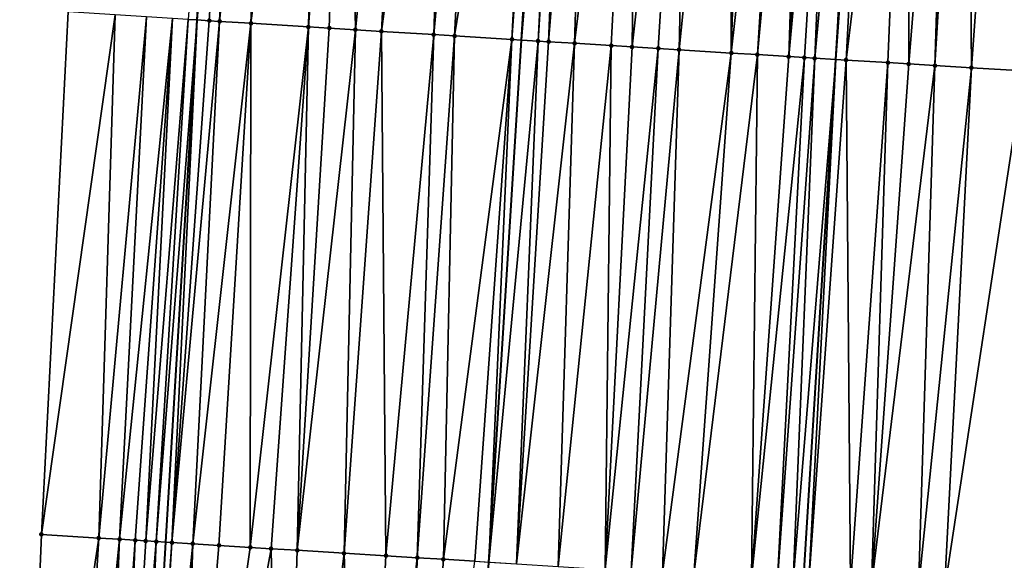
# Model space of a CAD drawing. Header units: feet. Extents: x 2004186 to 2014793, y 836912 to 864902.
# Tile 190 of 256: x 2010540 to 2010577, y 842828 to 842848. Entities that reach past the tile are written whole.
import ezdxf

# ---------------------------------------------------------------- set-up
doc = ezdxf.new("R2010")
doc.units = ezdxf.units.FT
doc.header["$LTSCALE"] = 100
doc.header["$MEASUREMENT"] = 0
for name, color, linetype, lineweight in [('EP_Travel Lane', 5, 'Continuous', 40), ('GPL_Skip Line', 2, 'Continuous', 40), ('Road Shots', 4, 'Continuous', 200), ('Road X-Section', 30, 'Continuous', 13)]:
    doc.layers.add(name, color=color, linetype=linetype, lineweight=lineweight)
doc.layers.add('I-77 SB_MM21-27-Surface-Border', color=7, linetype='Continuous')
doc.layers.add('I-77 SB_MM21-27-Surface-TIN', color=7, linetype='Continuous')

msp = doc.modelspace()

# ---------------------------------------------------------------- linework, layer by layer
at = {"layer": 'EP_Travel Lane'}
msp.add_polyline3d([(2010542.774096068, 842788.5522059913, 379.3796865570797), (2010543.963645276, 842808.5098754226, 379.7518848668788), (2010545.149812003, 842828.4681035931, 380.1181751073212), (2010546.336100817, 842848.4283859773, 380.4984601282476), (2010547.522327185, 842868.3876176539, 380.8672319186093), (2010548.708628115, 842888.3481039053, 381.2523428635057), (2010549.894953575, 842908.3090028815, 381.6242607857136), (2010551.090648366, 842928.2541677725, 381.9964959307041), (2010552.312700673, 842948.1923184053, 382.3533390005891), (2010553.552598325, 842968.1497056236, 382.7168134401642), (2010554.792512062, 842988.1073517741, 383.0992327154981), (2010556.032436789, 843008.0651748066, 383.4805229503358), (2010557.272262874, 843028.0214100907, 383.8703547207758), (2010558.512224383, 843047.9798251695, 384.2585797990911), (2010559.752005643, 843067.9353389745, 384.6486199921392)], dxfattribs=at)
at = {"layer": 'GPL_Skip Line'}
for points in [[(2010555.017611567, 842787.7945673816, 379.616245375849), (2010556.256341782, 842807.7497787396, 379.9828878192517), (2010557.496286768, 842827.7042334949, 380.3696893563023), (2010558.736399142, 842847.6613820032, 380.7375089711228), (2010559.976431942, 842867.6172499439, 381.1140713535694), (2010561.216536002, 842887.5742646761, 381.5127764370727), (2010562.456629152, 842907.531103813, 381.9165736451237), (2010563.690624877, 842927.4817220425, 382.2822516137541), (2010564.909771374, 842947.4311327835, 382.6204096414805), (2010566.120340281, 842967.3903448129, 382.990071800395), (2010567.330931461, 842987.349924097, 383.3605472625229), (2010568.54151204, 843007.309328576, 383.7448984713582), (2010569.752065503, 843027.268285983, 384.1024878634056), (2010570.962667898, 843047.2280501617, 384.4927851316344), (2010572.173120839, 843067.1853502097, 384.8866842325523), (2010573.383677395, 843087.1522644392, 385.2715111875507)], [(2010567.074007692, 842787.0495573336, 379.7938540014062), (2010568.301262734, 842807.0058712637, 380.1631374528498), (2010569.528103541, 842826.9612641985, 380.5400020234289), (2010570.755079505, 842846.9188555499, 380.924261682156), (2010571.982003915, 842866.8756083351, 381.3004749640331), (2010573.209025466, 842886.8339411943, 381.6753099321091), (2010574.43601541, 842906.7917599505, 382.0654556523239), (2010575.657376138, 842926.7499190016, 382.4511512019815), (2010576.864311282, 842946.7101793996, 382.8012259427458), (2010578.062206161, 842966.670130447, 383.1785767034), (2010579.260121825, 842986.6304278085, 383.5494018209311), (2010580.458021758, 843006.5904630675, 383.9359857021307), (2010581.655904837, 843026.5502174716, 384.3072554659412), (2010582.853830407, 843046.5106799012, 384.6838951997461), (2010584.051620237, 843066.4688805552, 385.0746810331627), (2010585.256259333, 843086.4276284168, 385.4645864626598)]]:
    msp.add_polyline3d(points, dxfattribs=at)
at = {"layer": 'I-77 SB_MM21-27-Surface-Border', "color": 3, "linetype": 'ByBlock', "lineweight": -2}
msp.add_polyline3d([(2010539.925893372, 842788.7288353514, 379.3046050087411), (2010539.556153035, 842808.7831639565, 379.6287610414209), (2010540.383786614, 842828.7637361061, 379.9813709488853), (2010541.411180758, 842848.734271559, 380.3386001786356), (2010542.238860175, 842868.7155892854, 380.7018673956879), (2010543.266247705, 842888.6860171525, 381.074548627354), (2010544.293657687, 842908.6568102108, 381.4450398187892), (2010545.314290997, 842928.6093044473, 381.8084046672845), (2010546.51963908, 842948.5434869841, 382.1727354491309), (2010547.71752524, 842968.5032927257, 382.5351870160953), (2010549.314725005, 842988.4396692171, 382.9102938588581), (2010550.91193691, 843008.3762479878, 383.2858332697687), (2010552.109750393, 843028.3348427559, 383.6687012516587), (2010553.706987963, 843048.2718491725, 384.0718290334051), (2010555.902907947, 843068.1689129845, 384.5137148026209)], dxfattribs=at)
at = {"layer": 'I-77 SB_MM21-27-Surface-TIN', "color": 128, "linetype": 'ByBlock', "lineweight": -2}
for points in [[(2010546.002336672, 842848.4491478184, 380.4859878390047), (2010546.336100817, 842848.4283859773, 380.4984601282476), (2010547.522327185, 842868.3876176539, 380.8672319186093)], [(2010548.027714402, 842868.3561743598, 380.8867968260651), (2010547.522327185, 842868.3876176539, 380.8672319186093), (2010546.336100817, 842848.4283859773, 380.4984601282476)], [(2010548.027714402, 842868.3561743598, 380.8867968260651), (2010546.336100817, 842848.4283859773, 380.4984601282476), (2010546.800793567, 842848.3994797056, 380.5158250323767)], [(2010548.027714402, 842868.3561743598, 380.8867968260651), (2010546.800793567, 842848.3994797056, 380.5158250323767), (2010547.200026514, 842848.3747188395, 380.5269619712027)], [(2010548.626563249, 842868.3190237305, 380.9043339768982), (2010548.027714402, 842868.3561743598, 380.8867968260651), (2010547.200026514, 842848.3747188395, 380.5269619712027)], [(2010549.225420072, 842868.2820028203, 380.9150322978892), (2010548.626563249, 842868.3190237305, 380.9043339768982), (2010547.200026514, 842848.3747188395, 380.5269619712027)], [(2010549.225420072, 842868.2820028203, 380.9150322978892), (2010547.200026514, 842848.3747188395, 380.5269619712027), (2010548.397742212, 842848.3007104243, 380.5462061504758)], [(2010550.223516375, 842868.2203273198, 380.9314912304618), (2010549.225420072, 842868.2820028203, 380.9150322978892), (2010548.397742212, 842848.3007104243, 380.5462061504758)], [(2010551.021991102, 842868.1709492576, 380.9466439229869), (2010550.223516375, 842868.2203273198, 380.9314912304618), (2010548.397742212, 842848.3007104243, 380.5462061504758)], [(2010551.021991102, 842868.1709492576, 380.9466439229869), (2010548.397742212, 842848.3007104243, 380.5462061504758), (2010550.593555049, 842848.1650401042, 380.5808787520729)], [(2010552.020088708, 842868.109294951, 380.9619855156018), (2010551.021991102, 842868.1709492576, 380.9466439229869), (2010550.593555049, 842848.1650401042, 380.5808787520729)], [(2010552.020088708, 842868.109294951, 380.9619855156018), (2010550.593555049, 842848.1650401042, 380.5808787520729), (2010551.392029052, 842848.1156502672, 380.5963378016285)], [(2010552.020088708, 842868.109294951, 380.9619855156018), (2010551.392029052, 842848.1156502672, 380.5963378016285), (2010552.390127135, 842848.0540037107, 380.6109732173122)], [(2010554.415521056, 842867.9612935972, 381.0004405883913), (2010552.020088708, 842868.109294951, 380.9619855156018), (2010552.390127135, 842848.0540037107, 380.6109732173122)], [(2010554.415521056, 842867.9612935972, 381.0004405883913), (2010552.390127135, 842848.0540037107, 380.6109732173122), (2010553.38822523, 842847.9923573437, 380.6255988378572)], [(2010555.01437944, 842867.924298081, 381.0098001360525), (2010554.415521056, 842867.9612935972, 381.0004405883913), (2010553.38822523, 842847.9923573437, 380.6255988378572)], [(2010556.012467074, 842867.8624815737, 381.0336929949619), (2010555.01437944, 842867.924298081, 381.0098001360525), (2010553.38822523, 842847.9923573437, 380.6255988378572)], [(2010556.012467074, 842867.8624815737, 381.0336929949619), (2010553.38822523, 842847.9923573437, 380.6255988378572), (2010555.384409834, 842847.8688761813, 380.6645859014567)], [(2010557.210180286, 842867.788432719, 381.0554604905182), (2010556.012467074, 842867.8624815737, 381.0336929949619), (2010555.384409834, 842847.8688761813, 380.6645859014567)], [(2010557.210180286, 842867.788432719, 381.0554604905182), (2010555.384409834, 842847.8688761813, 380.6645859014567), (2010556.182889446, 842847.8195775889, 380.6753304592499)], [(2010559.405979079, 842867.6525339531, 381.1028819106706), (2010557.210180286, 842867.788432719, 381.0554604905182), (2010556.182889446, 842847.8195775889, 380.6753304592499)], [(2010559.405979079, 842867.6525339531, 381.1028819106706), (2010556.182889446, 842847.8195775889, 380.6753304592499), (2010558.378682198, 842847.6835805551, 380.7268839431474)], [(2010559.80521811, 842867.6278720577, 381.1090276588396), (2010559.405979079, 842867.6525339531, 381.1028819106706), (2010558.378682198, 842847.6835805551, 380.7268839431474)], [(2010559.80521811, 842867.6278720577, 381.1090276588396), (2010558.378682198, 842847.6835805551, 380.7268839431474), (2010558.736399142, 842847.6613820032, 380.7375089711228)], [(2010559.80521811, 842867.6278720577, 381.1090276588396), (2010558.736399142, 842847.6613820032, 380.7375089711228), (2010559.976431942, 842867.6172499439, 381.1140713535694)], [(2010560.404066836, 842867.5907194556, 381.1266688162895), (2010559.976431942, 842867.6172499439, 381.1140713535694), (2010558.736399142, 842847.6613820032, 380.7375089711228)], [(2010560.404066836, 842867.5907194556, 381.1266688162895), (2010558.736399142, 842847.6613820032, 380.7375089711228), (2010559.37676242, 842847.6216434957, 380.756529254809)], [(2010560.603682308, 842867.5783227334, 381.13320934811), (2010560.404066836, 842867.5907194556, 381.1266688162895), (2010559.37676242, 842847.6216434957, 380.756529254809)], [(2010560.603682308, 842867.5783227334, 381.13320934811), (2010559.37676242, 842847.6216434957, 380.756529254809), (2010559.775998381, 842847.5969316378, 380.7651340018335)], [(2010561.402156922, 842867.5289428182, 381.1484597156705), (2010560.603682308, 842867.5783227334, 381.13320934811), (2010559.775998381, 842847.5969316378, 380.7651340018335)], [(2010561.402156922, 842867.5289428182, 381.1484597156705), (2010559.775998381, 842847.5969316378, 380.7651340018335), (2010560.774099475, 842847.5353340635, 380.7772385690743)], [(2010563.198736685, 842867.4180312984, 381.1725827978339), (2010561.402156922, 842867.5289428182, 381.1484597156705), (2010560.774099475, 842847.5353340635, 380.7772385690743)], [(2010563.198736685, 842867.4180312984, 381.1725827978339), (2010560.774099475, 842847.5353340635, 380.7772385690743), (2010562.171437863, 842847.4490463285, 380.7968268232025)], [(2010563.198736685, 842867.4180312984, 381.1725827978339), (2010562.171437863, 842847.4490463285, 380.7968268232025), (2010562.969910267, 842847.3996304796, 380.8136298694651)], [(2010565.194925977, 842867.2946263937, 381.2083424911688), (2010563.198736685, 842867.4180312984, 381.1725827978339), (2010562.969910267, 842847.3996304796, 380.8136298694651)], [(2010565.194925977, 842867.2946263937, 381.2083424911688), (2010562.969910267, 842847.3996304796, 380.8136298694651), (2010563.96800546, 842847.3379369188, 380.8306939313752)], [(2010565.194925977, 842867.2946263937, 381.2083424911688), (2010563.96800546, 842847.3379369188, 380.8306939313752), (2010564.766481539, 842847.2885808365, 380.844408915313)], [(2010566.791882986, 842867.1959931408, 381.232170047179), (2010565.194925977, 842867.2946263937, 381.2083424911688), (2010564.766481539, 842847.2885808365, 380.844408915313)], [(2010566.791882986, 842867.1959931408, 381.232170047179), (2010564.766481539, 842847.2885808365, 380.844408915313), (2010566.762677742, 842847.165288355, 380.8736471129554)], [(2010567.39074322, 842867.1590277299, 381.2399424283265), (2010566.791882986, 842867.1959931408, 381.232170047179), (2010566.762677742, 842847.165288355, 380.8736471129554)], [(2010568.987694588, 842867.0603027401, 381.2686063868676), (2010567.39074322, 842867.1590277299, 381.2399424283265), (2010566.762677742, 842847.165288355, 380.8736471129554)], [(2010568.987694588, 842867.0603027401, 381.2686063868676), (2010566.762677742, 842847.165288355, 380.8736471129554), (2010567.760765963, 842847.103481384, 380.8965709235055)], [(2010569.586552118, 842867.0232933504, 381.2786973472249), (2010568.987694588, 842867.0603027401, 381.2686063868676), (2010567.760765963, 842847.103481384, 380.8965709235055)], [(2010569.586552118, 842867.0232933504, 381.2786973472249), (2010567.760765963, 842847.103481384, 380.8965709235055), (2010568.958480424, 842847.029452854, 380.9168543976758)], [(2010570.185406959, 842866.9862402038, 381.2910951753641), (2010569.586552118, 842867.0232933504, 381.2786973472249), (2010568.958480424, 842847.029452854, 380.9168543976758)], [(2010570.784266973, 842866.9492712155, 381.2990561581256), (2010570.185406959, 842866.9862402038, 381.2910951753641), (2010568.958480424, 842847.029452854, 380.9168543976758)], [(2010570.784266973, 842866.9492712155, 381.2990561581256), (2010568.958480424, 842847.029452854, 380.9168543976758), (2010569.557336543, 842846.9924204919, 380.9279311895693)], [(2010570.784266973, 842866.9492712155, 381.2990561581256), (2010569.557336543, 842846.9924204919, 380.9279311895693), (2010569.956579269, 842846.9678186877, 380.9308496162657)], [(2010571.782379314, 842866.8878565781, 381.3017623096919), (2010570.784266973, 842866.9492712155, 381.2990561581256), (2010569.956579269, 842846.9678186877, 380.9308496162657)], [(2010571.782379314, 842866.8878565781, 381.3017623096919), (2010569.956579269, 842846.9678186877, 380.9308496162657), (2010570.755079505, 842846.9188555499, 380.924261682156)], [(2010571.782379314, 842866.8878565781, 381.3017623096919), (2010570.755079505, 842846.9188555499, 380.924261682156), (2010571.982003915, 842866.8756083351, 381.3004749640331)], [(2010572.181628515, 842866.8633600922, 381.2991876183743), (2010571.982003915, 842866.8756083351, 381.3004749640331), (2010570.755079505, 842846.9188555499, 380.924261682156)], [(2010572.181628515, 842866.8633600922, 381.2991876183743), (2010570.755079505, 842846.9188555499, 380.924261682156), (2010571.154329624, 842846.8943739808, 380.9209677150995)], [(2010573.57901714, 842866.7778894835, 381.2760949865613), (2010572.181628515, 842866.8633600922, 381.2991876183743), (2010571.154329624, 842846.8943739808, 380.9209677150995)], [(2010573.57901714, 842866.7778894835, 381.2760949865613), (2010571.154329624, 842846.8943739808, 380.9209677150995), (2010572.751344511, 842846.7966821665, 380.8956775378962)], [(2010573.57901714, 842866.7778894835, 381.2760949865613), (2010572.751344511, 842846.7966821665, 380.8956775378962), (2010573.549852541, 842846.7478458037, 380.8825393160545)], [(2010575.176027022, 842866.680116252, 381.2545819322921), (2010573.57901714, 842866.7778894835, 381.2760949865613), (2010573.549852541, 842846.7478458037, 380.8825393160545)], [(2010575.176027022, 842866.680116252, 381.2545819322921), (2010573.549852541, 842846.7478458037, 380.8825393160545), (2010574.547980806, 842846.6866901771, 380.8718090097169)], [(2010575.774904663, 842866.6434339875, 381.2474267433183), (2010575.176027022, 842866.680116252, 381.2545819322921), (2010574.547980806, 842846.6866901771, 380.8718090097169)], [(2010575.774904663, 842866.6434339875, 381.2474267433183), (2010574.547980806, 842846.6866901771, 380.8718090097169), (2010575.945361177, 842846.6010853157, 380.8561140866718)], [(2010577.371912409, 842866.5456260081, 381.2277456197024), (2010575.774904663, 842866.6434339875, 381.2474267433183), (2010575.945361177, 842846.6010853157, 380.8561140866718)], [(2010577.371912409, 842866.5456260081, 381.2277456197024), (2010575.945361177, 842846.6010853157, 380.8561140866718), (2010577.941615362, 842846.4787359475, 380.8366228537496)], [(2010543.20771664, 842848.6226462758, 380.3991217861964), (2010541.411180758, 842848.734271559, 380.3386001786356), (2010540.383786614, 842828.7637361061, 379.9813709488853)], [(2010543.20771664, 842848.6226462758, 380.3991217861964), (2010540.383786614, 842828.7637361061, 379.9813709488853), (2010542.579561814, 842828.6274535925, 380.0485966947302)], [(2010544.405410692, 842848.5482857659, 380.4365582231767), (2010543.20771664, 842848.6226462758, 380.3991217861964), (2010542.579561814, 842828.6274535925, 380.0485966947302)], [(2010544.405410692, 842848.5482857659, 380.4365582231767), (2010542.579561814, 842828.6274535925, 380.0485966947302), (2010543.378024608, 842828.5778814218, 380.0738226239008)], [(2010545.403488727, 842848.4863131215, 380.4680421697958), (2010544.405410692, 842848.5482857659, 380.4365582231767), (2010543.378024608, 842828.5778814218, 380.0738226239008)], [(2010545.403488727, 842848.4863131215, 380.4680421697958), (2010543.378024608, 842828.5778814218, 380.0738226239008), (2010543.976870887, 842828.5406890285, 380.0934369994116)], [(2010545.403488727, 842848.4863131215, 380.4680421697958), (2010543.976870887, 842828.5406890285, 380.0934369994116), (2010544.376107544, 842828.5159884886, 380.1015684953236)], [(2010546.002336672, 842848.4491478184, 380.4859878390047), (2010545.403488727, 842848.4863131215, 380.4680421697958), (2010544.376107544, 842828.5159884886, 380.1015684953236)], [(2010546.002336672, 842848.4491478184, 380.4859878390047), (2010544.376107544, 842828.5159884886, 380.1015684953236), (2010544.775347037, 842828.4913340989, 380.1072823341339)], [(2010546.002336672, 842848.4491478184, 380.4859878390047), (2010544.775347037, 842828.4913340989, 380.1072823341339), (2010546.336100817, 842848.4283859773, 380.4984601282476)], [(2010544.775347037, 842828.4913340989, 380.1072823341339), (2010545.149812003, 842828.4681035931, 380.1181751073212), (2010546.336100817, 842848.4283859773, 380.4984601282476)], [(2010545.374195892, 842828.4541835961, 380.1247021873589), (2010546.336100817, 842848.4283859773, 380.4984601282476), (2010545.149812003, 842828.4681035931, 380.1181751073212)], [(2010546.800793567, 842848.3994797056, 380.5158250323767), (2010546.336100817, 842848.4283859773, 380.4984601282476), (2010545.374195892, 842828.4541835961, 380.1247021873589)], [(2010547.200026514, 842848.3747188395, 380.5269619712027), (2010546.800793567, 842848.3994797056, 380.5158250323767), (2010545.374195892, 842828.4541835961, 380.1247021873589)], [(2010547.200026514, 842848.3747188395, 380.5269619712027), (2010545.374195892, 842828.4541835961, 380.1247021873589), (2010546.172661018, 842828.4046493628, 380.1479406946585)], [(2010548.397742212, 842848.3007104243, 380.5462061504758), (2010547.200026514, 842848.3747188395, 380.5269619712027), (2010546.172661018, 842828.4046493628, 380.1479406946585)], [(2010548.397742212, 842848.3007104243, 380.5462061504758), (2010546.172661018, 842828.4046493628, 380.1479406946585), (2010547.170751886, 842828.3428854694, 380.1689265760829)], [(2010548.397742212, 842848.3007104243, 380.5462061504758), (2010547.170751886, 842828.3428854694, 380.1689265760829), (2010548.368468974, 842828.2688996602, 380.1872541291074)], [(2010550.593555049, 842848.1650401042, 380.5808787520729), (2010548.397742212, 842848.3007104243, 380.5462061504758), (2010548.368468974, 842828.2688996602, 380.1872541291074)], [(2010550.593555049, 842848.1650401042, 380.5808787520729), (2010548.368468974, 842828.2688996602, 380.1872541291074), (2010549.166944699, 842828.2195378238, 380.2014612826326)], [(2010550.593555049, 842848.1650401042, 380.5808787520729), (2010549.166944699, 842828.2195378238, 380.2014612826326), (2010550.165039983, 842828.1578457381, 380.2186853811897)], [(2010551.392029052, 842848.1156502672, 380.5963378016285), (2010550.593555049, 842848.1650401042, 380.5808787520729), (2010550.165039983, 842828.1578457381, 380.2186853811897)], [(2010552.390127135, 842848.0540037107, 380.6109732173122), (2010551.392029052, 842848.1156502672, 380.5963378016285), (2010550.165039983, 842828.1578457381, 380.2186853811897)], [(2010552.390127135, 842848.0540037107, 380.6109732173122), (2010550.165039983, 842828.1578457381, 380.2186853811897), (2010551.961619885, 842828.0469364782, 380.2425382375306)], [(2010553.38822523, 842847.9923573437, 380.6255988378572), (2010552.390127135, 842848.0540037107, 380.6109732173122), (2010551.961619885, 842828.0469364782, 380.2425382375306)], [(2010553.38822523, 842847.9923573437, 380.6255988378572), (2010551.961619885, 842828.0469364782, 380.2425382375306), (2010553.558567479, 842827.9481500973, 380.2742376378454)], [(2010555.384409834, 842847.8688761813, 380.6645859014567), (2010553.38822523, 842847.9923573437, 380.6255988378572), (2010553.558567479, 842827.9481500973, 380.2742376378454)], [(2010555.384409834, 842847.8688761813, 380.6645859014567), (2010553.558567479, 842827.9481500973, 380.2742376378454), (2010554.7562795, 842827.8740818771, 380.2968824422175)], [(2010556.182889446, 842847.8195775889, 380.6753304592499), (2010555.384409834, 842847.8688761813, 380.6645859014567), (2010554.7562795, 842827.8740818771, 380.2968824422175)], [(2010556.182889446, 842847.8195775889, 380.6753304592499), (2010554.7562795, 842827.8740818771, 380.2968824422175), (2010555.754365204, 842827.8122339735, 380.3222693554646)], [(2010558.378682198, 842847.6835805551, 380.7268839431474), (2010556.182889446, 842847.8195775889, 380.6753304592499), (2010555.754365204, 842827.8122339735, 380.3222693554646)], [(2010558.378682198, 842847.6835805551, 380.7268839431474), (2010555.754365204, 842827.8122339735, 380.3222693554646), (2010556.952061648, 842827.73791237, 380.3581881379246)], [(2010558.378682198, 842847.6835805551, 380.7268839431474), (2010556.952061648, 842827.73791237, 380.3581881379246), (2010557.496286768, 842827.7042334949, 380.3696893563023)], [(2010558.378682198, 842847.6835805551, 380.7268839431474), (2010557.496286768, 842827.7042334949, 380.3696893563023), (2010558.736399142, 842847.6613820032, 380.7375089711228)], [(2010559.37676242, 842847.6216434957, 380.756529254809), (2010558.736399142, 842847.6613820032, 380.7375089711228), (2010557.496286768, 842827.7042334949, 380.3696893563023)], [(2010559.37676242, 842847.6216434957, 380.756529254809), (2010557.496286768, 842827.7042334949, 380.3696893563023), (2010558.549006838, 842827.6390868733, 380.3919367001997)], [(2010559.775998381, 842847.5969316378, 380.7651340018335), (2010559.37676242, 842847.6216434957, 380.756529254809), (2010558.549006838, 842827.6390868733, 380.3919367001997)], [(2010560.774099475, 842847.5353340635, 380.7772385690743), (2010559.775998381, 842847.5969316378, 380.7651340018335), (2010558.549006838, 842827.6390868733, 380.3919367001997)], [(2010560.774099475, 842847.5353340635, 380.7772385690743), (2010558.549006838, 842827.6390868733, 380.3919367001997), (2010560.145968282, 842827.5405257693, 380.4118345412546)], [(2010562.171437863, 842847.4490463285, 380.7968268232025), (2010560.774099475, 842847.5353340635, 380.7772385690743), (2010560.145968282, 842827.5405257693, 380.4118345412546)], [(2010562.171437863, 842847.4490463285, 380.7968268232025), (2010560.145968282, 842827.5405257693, 380.4118345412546), (2010561.942546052, 842827.4295818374, 380.4375037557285)], [(2010562.969910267, 842847.3996304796, 380.8136298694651), (2010562.171437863, 842847.4490463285, 380.7968268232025), (2010561.942546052, 842827.4295818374, 380.4375037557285)], [(2010563.96800546, 842847.3379369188, 380.8306939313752), (2010562.969910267, 842847.3996304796, 380.8136298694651), (2010561.942546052, 842827.4295818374, 380.4375037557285)], [(2010563.96800546, 842847.3379369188, 380.8306939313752), (2010561.942546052, 842827.4295818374, 380.4375037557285), (2010562.940637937, 842827.3678344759, 380.4576235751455)], [(2010564.766481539, 842847.2885808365, 380.844408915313), (2010563.96800546, 842847.3379369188, 380.8306939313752), (2010562.940637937, 842827.3678344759, 380.4576235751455)], [(2010564.766481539, 842847.2885808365, 380.844408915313), (2010562.940637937, 842827.3678344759, 380.4576235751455), (2010564.138358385, 842827.2939033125, 380.47308839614)], [(2010566.762677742, 842847.165288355, 380.8736471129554), (2010564.766481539, 842847.2885808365, 380.844408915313), (2010564.138358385, 842827.2939033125, 380.47308839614)], [(2010566.762677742, 842847.165288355, 380.8736471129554), (2010564.138358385, 842827.2939033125, 380.47308839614), (2010565.336078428, 842827.2199655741, 380.488897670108)], [(2010567.760765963, 842847.103481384, 380.8965709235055), (2010566.762677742, 842847.165288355, 380.8736471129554), (2010565.336078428, 842827.2199655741, 380.488897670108)], [(2010567.760765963, 842847.103481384, 380.8965709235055), (2010565.336078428, 842827.2199655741, 380.488897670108), (2010567.531884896, 842827.0841916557, 380.5294796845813)], [(2010568.958480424, 842847.029452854, 380.9168543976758), (2010567.760765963, 842847.103481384, 380.8965709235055), (2010567.531884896, 842827.0841916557, 380.5294796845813)], [(2010569.557336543, 842846.9924204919, 380.9279311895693), (2010568.958480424, 842847.029452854, 380.9168543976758), (2010567.531884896, 842827.0841916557, 380.5294796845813)], [(2010569.557336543, 842846.9924204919, 380.9279311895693), (2010567.531884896, 842827.0841916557, 380.5294796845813), (2010568.529985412, 842827.022584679, 380.5422451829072)], [(2010569.956579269, 842846.9678186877, 380.9308496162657), (2010569.557336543, 842846.9924204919, 380.9279311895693), (2010568.529985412, 842827.022584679, 380.5422451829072)], [(2010569.956579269, 842846.9678186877, 380.9308496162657), (2010568.529985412, 842827.022584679, 380.5422451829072), (2010569.128853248, 842826.9857428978, 380.5434920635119)], [(2010569.956579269, 842846.9678186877, 380.9308496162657), (2010569.128853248, 842826.9857428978, 380.5434920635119), (2010570.755079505, 842846.9188555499, 380.924261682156)], [(2010569.128853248, 842826.9857428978, 380.5434920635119), (2010569.528103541, 842826.9612641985, 380.5400020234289), (2010570.755079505, 842846.9188555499, 380.924261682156)], [(2010569.727728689, 842826.9490248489, 380.5382570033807), (2010570.755079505, 842846.9188555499, 380.924261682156), (2010569.528103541, 842826.9612641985, 380.5400020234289)], [(2010571.154329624, 842846.8943739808, 380.9209677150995), (2010570.755079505, 842846.9188555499, 380.924261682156), (2010569.727728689, 842826.9490248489, 380.5382570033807)], [(2010571.154329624, 842846.8943739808, 380.9209677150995), (2010569.727728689, 842826.9490248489, 380.5382570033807), (2010571.324741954, 842826.8513066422, 380.5139980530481)], [(2010572.751344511, 842846.7966821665, 380.8956775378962), (2010571.154329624, 842846.8943739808, 380.9209677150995), (2010571.324741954, 842826.8513066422, 380.5139980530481)], [(2010572.751344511, 842846.7966821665, 380.8956775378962), (2010571.324741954, 842826.8513066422, 380.5139980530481), (2010572.12324831, 842826.8024430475, 380.5021038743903)], [(2010573.549852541, 842846.7478458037, 380.8825393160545), (2010572.751344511, 842846.7966821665, 380.8956775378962), (2010572.12324831, 842826.8024430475, 380.5021038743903)], [(2010574.547980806, 842846.6866901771, 380.8718090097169), (2010573.549852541, 842846.7478458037, 380.8825393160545), (2010572.12324831, 842826.8024430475, 380.5021038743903)], [(2010574.547980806, 842846.6866901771, 380.8718090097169), (2010572.12324831, 842826.8024430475, 380.5021038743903), (2010573.919877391, 842826.6923337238, 380.4840505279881)], [(2010575.945361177, 842846.6010853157, 380.8561140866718), (2010574.547980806, 842846.6866901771, 380.8718090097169), (2010573.919877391, 842826.6923337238, 380.4840505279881)], [(2010575.945361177, 842846.6010853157, 380.8561140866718), (2010573.919877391, 842826.6923337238, 380.4840505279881), (2010574.918011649, 842826.6312755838, 380.4680641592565)], [(2010577.941615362, 842846.4787359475, 380.8366228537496), (2010575.945361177, 842846.6010853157, 380.8561140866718), (2010574.918011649, 842826.6312755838, 380.4680641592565)], [(2010577.941615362, 842846.4787359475, 380.8366228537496), (2010574.918011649, 842826.6312755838, 380.4680641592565), (2010577.912394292, 842826.4477737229, 380.4372586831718)], [(2010542.579561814, 842828.6274535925, 380.0485966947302), (2010540.383786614, 842828.7637361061, 379.9813709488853), (2010539.556153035, 842808.7831639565, 379.6287610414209)], [(2010542.579561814, 842828.6274535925, 380.0485966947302), (2010539.556153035, 842808.7831639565, 379.6287610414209), (2010541.35269806, 842808.6716873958, 379.6832461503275)], [(2010543.378024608, 842828.5778814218, 380.0738226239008), (2010542.579561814, 842828.6274535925, 380.0485966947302), (2010541.35269806, 842808.6716873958, 379.6832461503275)], [(2010543.378024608, 842828.5778814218, 380.0738226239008), (2010541.35269806, 842808.6716873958, 379.6832461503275), (2010542.550392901, 842808.5973397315, 379.7211656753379)], [(2010543.976870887, 842828.5406890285, 380.0934369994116), (2010543.378024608, 842828.5778814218, 380.0738226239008), (2010542.550392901, 842808.5973397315, 379.7211656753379)], [(2010543.976870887, 842828.5406890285, 380.0934369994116), (2010542.550392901, 842808.5973397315, 379.7211656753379), (2010543.149245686, 842808.5602531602, 379.7354761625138)], [(2010544.376107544, 842828.5159884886, 380.1015684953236), (2010543.976870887, 842828.5406890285, 380.0934369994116), (2010543.149245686, 842808.5602531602, 379.7354761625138)], [(2010544.775347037, 842828.4913340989, 380.1072823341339), (2010544.376107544, 842828.5159884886, 380.1015684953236), (2010543.149245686, 842808.5602531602, 379.7354761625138)], [(2010544.775347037, 842828.4913340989, 380.1072823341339), (2010543.149245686, 842808.5602531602, 379.7354761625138), (2010543.963645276, 842808.5098754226, 379.7518848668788)], [(2010544.775347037, 842828.4913340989, 380.1072823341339), (2010543.963645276, 842808.5098754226, 379.7518848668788), (2010545.149812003, 842828.4681035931, 380.1181751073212)], [(2010545.374195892, 842828.4541835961, 380.1247021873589), (2010545.149812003, 842828.4681035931, 380.1181751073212), (2010543.963645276, 842808.5098754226, 379.7518848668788)], [(2010545.374195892, 842828.4541835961, 380.1247021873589), (2010543.963645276, 842808.5098754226, 379.7518848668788), (2010544.147337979, 842808.4985124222, 379.755585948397)], [(2010546.172661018, 842828.4046493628, 380.1479406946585), (2010545.374195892, 842828.4541835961, 380.1247021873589), (2010544.147337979, 842808.4985124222, 379.755585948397)], [(2010546.172661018, 842828.4046493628, 380.1479406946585), (2010544.147337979, 842808.4985124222, 379.755585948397), (2010545.544658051, 842808.4119267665, 379.7916582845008)], [(2010547.170751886, 842828.3428854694, 380.1689265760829), (2010546.172661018, 842828.4046493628, 380.1479406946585), (2010545.544658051, 842808.4119267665, 379.7916582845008)], [(2010548.368468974, 842828.2688996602, 380.1872541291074), (2010547.170751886, 842828.3428854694, 380.1689265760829), (2010545.544658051, 842808.4119267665, 379.7916582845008)], [(2010549.166944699, 842828.2195378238, 380.2014612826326), (2010548.368468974, 842828.2688996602, 380.1872541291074), (2010545.544658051, 842808.4119267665, 379.7916582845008)], [(2010549.166944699, 842828.2195378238, 380.2014612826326), (2010545.544658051, 842808.4119267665, 379.7916582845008), (2010549.537041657, 842808.165198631, 379.8595863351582)], [(2010550.165039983, 842828.1578457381, 380.2186853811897), (2010549.166944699, 842828.2195378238, 380.2014612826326), (2010549.537041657, 842808.165198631, 379.8595863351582)], [(2010551.961619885, 842828.0469364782, 380.2425382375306), (2010550.165039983, 842828.1578457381, 380.2186853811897), (2010549.537041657, 842808.165198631, 379.8595863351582)], [(2010551.961619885, 842828.0469364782, 380.2425382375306), (2010549.537041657, 842808.165198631, 379.8595863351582), (2010552.53133544, 842807.9802513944, 379.9052648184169)], [(2010553.558567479, 842827.9481500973, 380.2742376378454), (2010551.961619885, 842828.0469364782, 380.2425382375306), (2010552.53133544, 842807.9802513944, 379.9052648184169)], [(2010554.7562795, 842827.8740818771, 380.2968824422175), (2010553.558567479, 842827.9481500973, 380.2742376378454), (2010552.53133544, 842807.9802513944, 379.9052648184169)], [(2010554.7562795, 842827.8740818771, 380.2968824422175), (2010552.53133544, 842807.9802513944, 379.9052648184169), (2010554.327903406, 842807.8691479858, 379.9398682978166)], [(2010555.754365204, 842827.8122339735, 380.3222693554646), (2010554.7562795, 842827.8740818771, 380.2968824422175), (2010554.327903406, 842807.8691479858, 379.9398682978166)], [(2010556.952061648, 842827.73791237, 380.3581881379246), (2010555.754365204, 842827.8122339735, 380.3222693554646), (2010554.327903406, 842807.8691479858, 379.9398682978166)]]:
    msp.add_3dface(points, dxfattribs=at)
at = {"layer": 'Road Shots', "lineweight": 100}
for p in [(2010546.800793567, 842848.3994797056, 380.5158250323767), (2010547.200026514, 842848.3747188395, 380.5269619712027), (2010548.397742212, 842848.3007104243, 380.5462061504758), (2010550.593555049, 842848.1650401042, 380.5808787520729), (2010551.392029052, 842848.1156502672, 380.5963378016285), (2010552.390127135, 842848.0540037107, 380.6109732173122), (2010553.38822523, 842847.9923573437, 380.6255988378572), (2010555.384409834, 842847.8688761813, 380.6645859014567), (2010556.182889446, 842847.8195775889, 380.6753304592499), (2010558.378682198, 842847.6835805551, 380.7268839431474), (2010559.37676242, 842847.6216434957, 380.756529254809), (2010559.775998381, 842847.5969316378, 380.7651340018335), (2010560.774099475, 842847.5353340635, 380.7772385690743), (2010562.171437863, 842847.4490463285, 380.7968268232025), (2010562.969910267, 842847.3996304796, 380.8136298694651), (2010563.96800546, 842847.3379369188, 380.8306939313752), (2010564.766481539, 842847.2885808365, 380.844408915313), (2010566.762677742, 842847.165288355, 380.8736471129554), (2010567.760765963, 842847.103481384, 380.8965709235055), (2010568.958480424, 842847.029452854, 380.9168543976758), (2010569.557336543, 842846.9924204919, 380.9279311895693), (2010569.956579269, 842846.9678186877, 380.9308496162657), (2010571.154329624, 842846.8943739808, 380.9209677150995), (2010572.751344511, 842846.7966821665, 380.8956775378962), (2010573.549852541, 842846.7478458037, 380.8825393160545), (2010574.547980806, 842846.6866901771, 380.8718090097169), (2010575.945361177, 842846.6010853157, 380.8561140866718), (2010540.383786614, 842828.7637361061, 379.9813709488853), (2010542.579561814, 842828.6274535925, 380.0485966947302), (2010543.378024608, 842828.5778814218, 380.0738226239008), (2010543.976870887, 842828.5406890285, 380.0934369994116), (2010544.376107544, 842828.5159884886, 380.1015684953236), (2010544.775347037, 842828.4913340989, 380.1072823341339), (2010545.374195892, 842828.4541835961, 380.1247021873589), (2010546.172661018, 842828.4046493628, 380.1479406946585), (2010547.170751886, 842828.3428854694, 380.1689265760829), (2010548.368468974, 842828.2688996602, 380.1872541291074), (2010549.166944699, 842828.2195378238, 380.2014612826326), (2010550.165039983, 842828.1578457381, 380.2186853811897), (2010551.961619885, 842828.0469364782, 380.2425382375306), (2010553.558567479, 842827.9481500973, 380.2742376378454), (2010554.7562795, 842827.8740818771, 380.2968824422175), (2010555.754365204, 842827.8122339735, 380.3222693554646)]:
    msp.add_point(p, dxfattribs=at)
at = {"layer": 'Road X-Section', "extrusion": (0.06135176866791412, 0.9979279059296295, 0.01938698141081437), "elevation": 964459.9175804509, "flags": 128}
msp.add_lwpolyline([(-1955032.558634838, -18321.07125056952), (-1955034.358634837, -18321.01071758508), (-1955035.558634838, -18320.97327411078), (-1955036.558634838, -18320.94178424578), (-1955037.158634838, -18320.92383520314), (-1955037.958634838, -18320.89399240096), (-1955038.358634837, -18320.8828533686), (-1955039.558634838, -18320.8636055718), (-1955041.758634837, -18320.82892645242), (-1955042.558634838, -18320.81346449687), (-1955043.558634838, -18320.79882633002), (-1955044.558634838, -18320.78419796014), (-1955046.558634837, -18320.74520356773), (-1955047.358634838, -18320.73445699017), (-1955049.558634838, -18320.68289381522), (-1955050.558634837, -18320.65324293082), (-1955050.958634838, -18320.64463656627), (-1955051.958634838, -18320.6325297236), (-1955053.358634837, -18320.61293778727), (-1955054.158634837, -18320.59613158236), (-1955055.158634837, -18320.57906431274), (-1955055.958634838, -18320.56534675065), (-1955057.958634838, -18320.5361030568), (-1955058.958634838, -18320.51317493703), (-1955060.158634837, -18320.49288764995), (-1955060.758634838, -18320.48180877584), (-1955061.158634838, -18320.47888980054), (-1955062.358634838, -18320.4887735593), (-1955063.958634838, -18320.51406849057), (-1955064.758634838, -18320.52720918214), (-1955065.758634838, -18320.53794150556), (-1955067.158634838, -18320.55363937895), (-1955069.158634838, -18320.57313427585), (-1955069.958634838, -18320.58102228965), (-1955071.358634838, -18320.59807553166), (-1955072.158634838, -18320.61336304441), (-1955072.958634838, -18320.62640162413), (-1955073.158634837, -18320.63120081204), (-1955073.358634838, -18320.63824016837), (-1955073.558634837, -18320.64296543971), (-1955073.958634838, -18320.64677733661), (-1955074.158634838, -18320.65049791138), (-1955074.358634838, -18320.65727011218), (-1955075.158634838, -18320.69344577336), (-1955075.958634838, -18320.72585746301), (-1955076.358634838, -18320.73750576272), (-1955076.758634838, -18320.7537061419), (-1955077.558634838, -18320.78859318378), (-1955079.158634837, -18320.85227934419), (-1955080.358634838, -18320.90553647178), (-1955080.758634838, -18320.92115287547)], dxfattribs=at)
at = {"layer": 'Road X-Section', "extrusion": (0.06135208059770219, 0.9979330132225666, 0.01912127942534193), "elevation": 964444.7492268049, "flags": 128}
msp.add_lwpolyline([(-1955032.760620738, -18064.73891620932), (-1955034.960620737, -18064.67167817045), (-1955035.760620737, -18064.64644762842), (-1955036.360620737, -18064.62682966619), (-1955036.760620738, -18064.61869668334), (-1955037.160620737, -18064.61298179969), (-1955037.760620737, -18064.59555876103), (-1955038.560620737, -18064.57231600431), (-1955039.560620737, -18064.55132628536), (-1955040.760620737, -18064.53299538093), (-1955041.560620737, -18064.51878562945), (-1955042.560620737, -18064.50155838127), (-1955044.360620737, -18064.47770116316), (-1955045.960620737, -18064.44599596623), (-1955047.160620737, -18064.42334702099), (-1955048.160620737, -18064.39795546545), (-1955049.360620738, -18064.36203011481), (-1955050.960620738, -18064.32827538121), (-1955052.560620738, -18064.3083739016), (-1955054.360620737, -18064.28269999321), (-1955055.360620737, -18064.26257649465), (-1955056.560620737, -18064.24710884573), (-1955057.760620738, -18064.23129668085), (-1955059.960620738, -18064.19070724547), (-1955060.960620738, -18064.17793941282), (-1955061.560620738, -18064.17669230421), (-1955062.160620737, -18064.18192832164), (-1955063.760620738, -18064.20619170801), (-1955064.560620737, -18064.21808806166), (-1955066.360620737, -18064.23614470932), (-1955067.360620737, -18064.25213400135), (-1955070.360620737, -18064.28294511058), (-1955071.760620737, -18064.30552178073), (-1955073.560620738, -18064.34181187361), (-1955074.360620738, -18064.35741973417), (-1955074.760620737, -18064.36980875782), (-1955077.160620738, -18064.46975702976), (-1955077.960620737, -18064.50533665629), (-1955078.960620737, -18064.54437199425), (-1955079.760620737, -18064.57823146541), (-1955080.560620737, -18064.61005411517)], dxfattribs=at)

doc.saveas('drawing.dxf')
